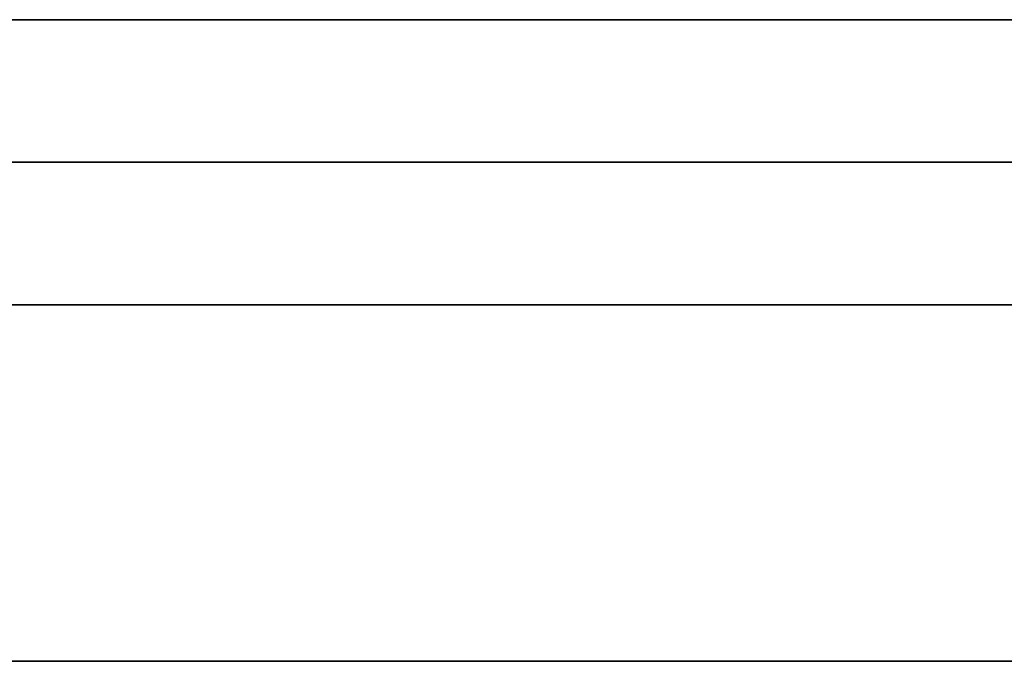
# Model space of a CAD drawing. Header units: millimetres. Extents: x -175 to 175, y -101 to 102.
# Tile 44 of 133: x -68.12 to -61.21, y -64 to -59.5. Entities that reach past the tile are written whole.
import ezdxf

# ---------------------------------------------------------------- set-up
doc = ezdxf.new("R2010")
doc.units = ezdxf.units.MM
doc.layers.add('Livello 01', color=7, linetype='Continuous')

msp = doc.modelspace()

# ---------------------------------------------------------------- linework, layer by layer
at = {"layer": 'Livello 01', "color": 254, "true_color": 0xcad1ee}
for p, q in [((175, -59.5, 61.4), (-175, -59.5, 61.4)), ((-175, -59.5, -282.4), (175, -59.5, -282.4)), ((-160, -60.5, 60.15), (160, -60.5, 60.15)), ((-160, -60.5, -281.15), (160, -60.5, -281.15))]:
    msp.add_line(p, q, dxfattribs=at)
at = {"layer": 'Livello 01'}
for p, q in [((-172.8, -64, 57.9), (172.8, -64, 57.9)), ((-172.8, -64, -278.9), (172.8, -64, -278.9))]:
    msp.add_line(p, q, dxfattribs=at)
at = {"layer": 'Livello 01', "color": 254, "true_color": 0xcad1ee, "extrusion": (0, -1, 0)}
for centre, start, end in [((0, -110.5, 59.5), 180, 0), ((0, -110.5, 60.5), 180, 0), ((0, -110.5, 60.5), 0, 180)]:
    msp.add_arc(centre, 142, start, end, dxfattribs=at)
at = {"layer": 'Livello 01', "color": 254, "true_color": 0xcad1ee, "extrusion": (0, 1, 0)}
for centre, start, end in [((0, -110.5, -59.5), 0, 180), ((0, -110.5, -61.5), 180, 0), ((0, -110.5, -61.5), 0, 180)]:
    msp.add_arc(centre, 142, start, end, dxfattribs=at)
at = {"layer": 'Livello 01', "color": 254, "true_color": 0xcad1ee}
for points in [[(-175, -59.5, 60.4), (175, -59.5, 60.4)], [(-175, -59.5, 62.4), (175, -59.5, 62.4)], [(-175, -59.5, -283.4), (175, -59.5, -283.4)], [(175, -59.5, -281.4), (-175, -59.5, -281.4)], [(-160, -59.5, 60.15), (160, -59.5, 60.15)], [(160, -59.5, -281.15), (-160, -59.5, -281.15)], [(160, -61.5, 60.15), (-160, -61.5, 60.15)], [(-160, -61.5, -281.15), (160, -61.5, -281.15)]]:
    msp.add_open_spline(points, degree=1, dxfattribs=at)
at = {"layer": 'Livello 01'}
for points in [[(172.8, -64, 58.5), (-172.8, -64, 58.5)], [(172.8, -64, 57.3), (-172.8, -64, 57.3)], [(172.8, -64, -279.5), (-172.8, -64, -279.5)], [(172.8, -64, -278.3), (-172.8, -64, -278.3)]]:
    msp.add_open_spline(points, degree=1, dxfattribs=at)

doc.saveas('drawing.dxf')
